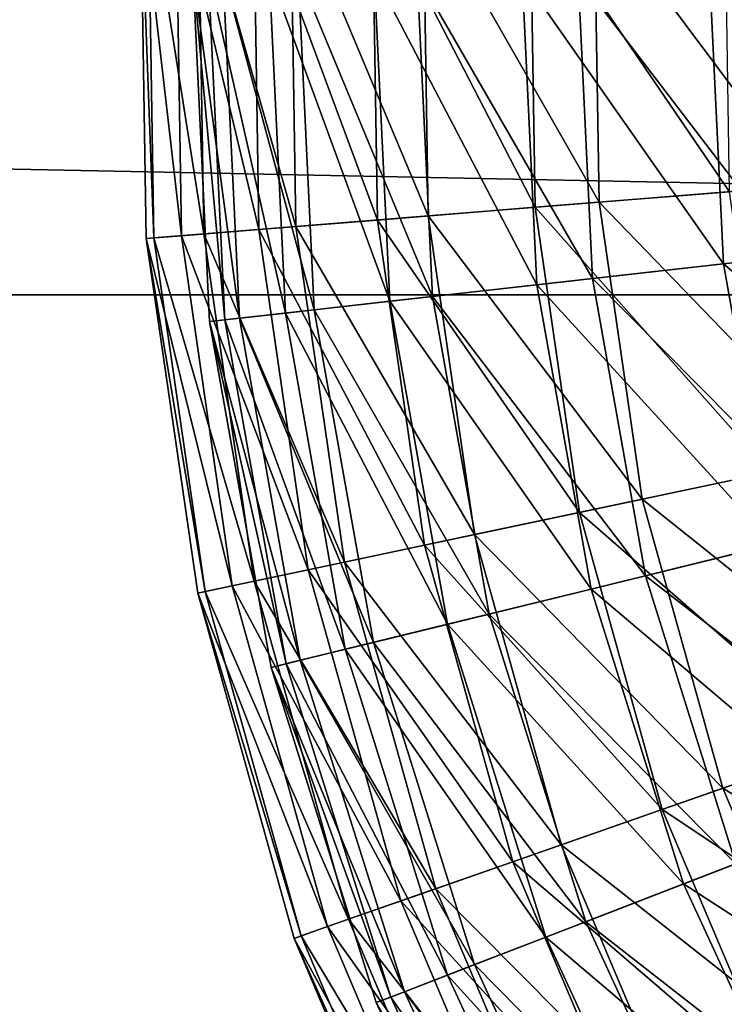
# Model space of a CAD drawing. Header units: millimetres. Extents: x 17 to 607, y -85 to 45.
# Tile 132 of 193: x 474 to 489, y -46 to -25. Entities that reach past the tile are written whole.
import ezdxf

# ---------------------------------------------------------------- set-up
doc = ezdxf.new("R2010")
doc.units = ezdxf.units.MM
doc.header["$LTSCALE"] = 25.4
doc.layers.get('0').update_dxf_attribs({"true_color": 0xff5454})

# ---------------------------------------------------------------- blocks, each defined once
blk = doc.blocks.new('PIK-III-10301.STL')
at = {"color": 250, "true_color": 0x262626}
mesh = blk.add_polyface(dxfattribs=at)
corners = [(606.586, -30.9, 132.688), (16.586, -18.9, 132.688), (16.586, -30.9, 132.688), (606.586, -18.9, 132.688)]
mesh.append_faces([[corners[k] for k in face] for face in [(0, 1, 2), (1, 0, 3)]], dxfattribs={"vtx0": -1, "color": 250})
mesh = blk.add_polyface(dxfattribs=at)
corners = [(606.586, -18.9, 122.688), (16.586, -30.9, 122.688), (16.586, -18.9, 122.688), (606.586, -30.9, 122.688)]
mesh.append_faces([[corners[k] for k in face] for face in [(0, 1, 2), (1, 0, 3)]], dxfattribs={"vtx0": -1, "color": 250})
at = {"color": 7, "true_color": 0xffffff}
mesh = blk.add_polyface(dxfattribs=at)
corners = [(477.582, -29.632, 71.288), (476.704, -22.011, 63.896), (476.826, -29.692, 63.896), (477.462, -22.047, 71.288)]
mesh.append_faces([[corners[k] for k in face] for face in [(0, 1, 2), (1, 0, 3)]], dxfattribs={"vtx0": -1, "color": 7})
mesh = blk.add_polyface(dxfattribs=at)
corners = [(476.704, -22.011, 63.896), (476.987, -29.679, 56.467), (476.826, -29.692, 63.896), (476.865, -22.019, 56.467)]
mesh.append_faces([[corners[k] for k in face] for face in [(0, 1, 2), (1, 0, 3)]], dxfattribs={"vtx0": -1, "color": 7})
mesh = blk.add_polyface(dxfattribs=at)
corners = [(476.865, -22.019, 56.467), (478.062, -29.593, 49.115), (476.987, -29.679, 56.467), (477.942, -22.071, 49.115)]
mesh.append_faces([[corners[k] for k in face] for face in [(0, 1, 2), (1, 0, 3)]], dxfattribs={"vtx0": -1, "color": 7})
mesh = blk.add_polyface(dxfattribs=at)
corners = [(479.243, -29.498, 78.53), (477.462, -22.047, 71.288), (477.582, -29.632, 71.288), (479.126, -22.128, 78.53)]
mesh.append_faces([[corners[k] for k in face] for face in [(0, 1, 2), (1, 0, 3)]], dxfattribs={"vtx0": -1, "color": 7})
mesh = blk.add_polyface(dxfattribs=at)
corners = [(477.942, -22.071, 49.115), (480.034, -29.435, 41.952), (478.062, -29.593, 49.115), (479.919, -22.166, 41.952)]
mesh.append_faces([[corners[k] for k in face] for face in [(0, 1, 2), (1, 0, 3)]], dxfattribs={"vtx0": -1, "color": 7})
mesh = blk.add_polyface(dxfattribs=at)
corners = [(481.784, -29.295, 85.51), (479.126, -22.128, 78.53), (479.243, -29.498, 78.53), (481.672, -22.251, 85.51)]
mesh.append_faces([[corners[k] for k in face] for face in [(0, 1, 2), (1, 0, 3)]], dxfattribs={"vtx0": -1, "color": 7})
mesh = blk.add_polyface(dxfattribs=at)
corners = [(479.919, -22.166, 41.952), (482.874, -29.207, 35.089), (480.034, -29.435, 41.952), (482.764, -22.303, 35.089)]
mesh.append_faces([[corners[k] for k in face] for face in [(0, 1, 2), (1, 0, 3)]], dxfattribs={"vtx0": -1, "color": 7})
mesh = blk.add_polyface(dxfattribs=at)
corners = [(485.165, -29.023, 92.122), (481.672, -22.251, 85.51), (481.784, -29.295, 85.51), (485.06, -22.414, 92.122)]
mesh.append_faces([[corners[k] for k in face] for face in [(0, 1, 2), (1, 0, 3)]], dxfattribs={"vtx0": -1, "color": 7})
mesh = blk.add_polyface(dxfattribs=at)
corners = [(482.764, -22.303, 35.089), (486.538, -28.913, 28.631), (482.874, -29.207, 35.089), (486.436, -22.48, 28.631)]
mesh.append_faces([[corners[k] for k in face] for face in [(0, 1, 2), (1, 0, 3)]], dxfattribs={"vtx0": -1, "color": 7})
mesh = blk.add_polyface(dxfattribs=at)
corners = [(489.335, -28.689, 98.263), (485.06, -22.414, 92.122), (485.165, -29.023, 92.122), (489.239, -22.616, 98.263)]
mesh.append_faces([[corners[k] for k in face] for face in [(0, 1, 2), (1, 0, 3)]], dxfattribs={"vtx0": -1, "color": 7})
mesh = blk.add_polyface(dxfattribs=at)
corners = [(486.436, -22.48, 28.631), (490.969, -28.558, 22.676), (486.538, -28.913, 28.631), (490.876, -22.695, 22.676)]
mesh.append_faces([[corners[k] for k in face] for face in [(0, 1, 2), (1, 0, 3)]], dxfattribs={"vtx0": -1, "color": 7})
mesh = blk.add_polyface(dxfattribs=at)
corners = [(477.823, -23.951, 60.26), (478.514, -31.436, 67.851), (478.184, -31.473, 60.26), (478.155, -23.956, 67.851)]
mesh.append_faces([[corners[k] for k in face] for face in [(0, 1, 2), (1, 0, 3)]], dxfattribs={"vtx0": -1, "color": 7})
mesh = blk.add_polyface(dxfattribs=at)
corners = [(478.826, -31.401, 52.69), (477.823, -23.951, 60.26), (478.184, -31.473, 60.26), (478.468, -23.961, 52.69)]
mesh.append_faces([[corners[k] for k in face] for face in [(0, 1, 2), (1, 0, 3)]], dxfattribs={"vtx0": -1, "color": 7})
mesh = blk.add_polyface(dxfattribs=at)
corners = [(478.155, -23.956, 67.851), (479.811, -31.29, 75.337), (478.514, -31.436, 67.851), (479.46, -23.977, 75.337)]
mesh.append_faces([[corners[k] for k in face] for face in [(0, 1, 2), (1, 0, 3)]], dxfattribs={"vtx0": -1, "color": 7})
mesh = blk.add_polyface(dxfattribs=at)
corners = [(480.429, -31.22, 45.265), (478.468, -23.961, 52.69), (478.826, -31.401, 52.69), (480.082, -23.987, 45.265)]
mesh.append_faces([[corners[k] for k in face] for face in [(0, 1, 2), (1, 0, 3)]], dxfattribs={"vtx0": -1, "color": 7})
mesh = blk.add_polyface(dxfattribs=at)
corners = [(479.46, -23.977, 75.337), (482.053, -31.038, 82.592), (479.811, -31.29, 75.337), (481.716, -24.014, 82.592)]
mesh.append_faces([[corners[k] for k in face] for face in [(0, 1, 2), (1, 0, 3)]], dxfattribs={"vtx0": -1, "color": 7})
mesh = blk.add_polyface(dxfattribs=at)
corners = [(482.967, -30.935, 38.109), (480.082, -23.987, 45.265), (480.429, -31.22, 45.265), (482.636, -24.029, 38.109)]
mesh.append_faces([[corners[k] for k in face] for face in [(0, 1, 2), (1, 0, 3)]], dxfattribs={"vtx0": -1, "color": 7})
mesh = blk.add_polyface(dxfattribs=at)
corners = [(481.716, -24.014, 82.592), (485.203, -30.683, 89.497), (482.053, -31.038, 82.592), (484.886, -24.065, 89.497)]
mesh.append_faces([[corners[k] for k in face] for face in [(0, 1, 2), (1, 0, 3)]], dxfattribs={"vtx0": -1, "color": 7})
mesh = blk.add_polyface(dxfattribs=at)
corners = [(486.398, -30.549, 31.341), (482.636, -24.029, 38.109), (482.967, -30.935, 38.109), (486.088, -24.084, 31.341)]
mesh.append_faces([[corners[k] for k in face] for face in [(0, 1, 2), (1, 0, 3)]], dxfattribs={"vtx0": -1, "color": 7})
mesh = blk.add_polyface(dxfattribs=at)
corners = [(484.886, -24.065, 89.497), (489.209, -30.232, 95.938), (485.203, -30.683, 89.497), (488.916, -24.13, 95.938)]
mesh.append_faces([[corners[k] for k in face] for face in [(0, 1, 2), (1, 0, 3)]], dxfattribs={"vtx0": -1, "color": 7})
mesh = blk.add_polyface(dxfattribs=at)
corners = [(490.665, -30.068, 25.072), (486.088, -24.084, 31.341), (486.398, -30.549, 31.341), (490.381, -24.154, 25.072)]
mesh.append_faces([[corners[k] for k in face] for face in [(0, 1, 2), (1, 0, 3)]], dxfattribs={"vtx0": -1, "color": 7})
mesh = blk.add_polyface(dxfattribs=at)
corners = [(488.916, -24.13, 95.938), (494.004, -29.692, 101.807), (489.209, -30.232, 95.938), (493.741, -24.208, 101.807)]
mesh.append_faces([[corners[k] for k in face] for face in [(0, 1, 2), (1, 0, 3)]], dxfattribs={"vtx0": -1, "color": 7})
mesh = blk.add_polyface(dxfattribs=at)
corners = [(490.208, -34.7, 98.263), (485.165, -29.023, 92.122), (486.115, -35.565, 92.122), (489.335, -28.689, 98.263)]
mesh.append_faces([[corners[k] for k in face] for face in [(0, 1, 2), (1, 0, 3)]], dxfattribs={"vtx0": -1, "color": 7})
mesh = blk.add_polyface(dxfattribs=at)
corners = [(486.538, -28.913, 28.631), (491.812, -34.361, 22.676), (487.462, -35.28, 28.631), (490.969, -28.558, 22.676)]
mesh.append_faces([[corners[k] for k in face] for face in [(0, 1, 2), (1, 0, 3)]], dxfattribs={"vtx0": -1, "color": 7})
mesh = blk.add_polyface(dxfattribs=at)
corners = [(482.874, -29.207, 35.089), (487.462, -35.28, 28.631), (483.866, -36.04, 35.089), (486.538, -28.913, 28.631)]
mesh.append_faces([[corners[k] for k in face] for face in [(0, 1, 2), (1, 0, 3)]], dxfattribs={"vtx0": -1, "color": 7})
mesh = blk.add_polyface(dxfattribs=at)
corners = [(486.115, -35.565, 92.122), (481.784, -29.295, 85.51), (482.796, -36.266, 85.51), (485.165, -29.023, 92.122)]
mesh.append_faces([[corners[k] for k in face] for face in [(0, 1, 2), (1, 0, 3)]], dxfattribs={"vtx0": -1, "color": 7})
mesh = blk.add_polyface(dxfattribs=at)
corners = [(482.796, -36.266, 85.51), (479.243, -29.498, 78.53), (480.302, -36.793, 78.53), (481.784, -29.295, 85.51)]
mesh.append_faces([[corners[k] for k in face] for face in [(0, 1, 2), (1, 0, 3)]], dxfattribs={"vtx0": -1, "color": 7})
mesh = blk.add_polyface(dxfattribs=at)
corners = [(480.034, -29.435, 41.952), (483.866, -36.04, 35.089), (481.078, -36.629, 41.952), (482.874, -29.207, 35.089)]
mesh.append_faces([[corners[k] for k in face] for face in [(0, 1, 2), (1, 0, 3)]], dxfattribs={"vtx0": -1, "color": 7})
mesh = blk.add_polyface(dxfattribs=at)
corners = [(480.302, -36.793, 78.53), (477.582, -29.632, 71.288), (478.672, -37.138, 71.288), (479.243, -29.498, 78.53)]
mesh.append_faces([[corners[k] for k in face] for face in [(0, 1, 2), (1, 0, 3)]], dxfattribs={"vtx0": -1, "color": 7})
mesh = blk.add_polyface(dxfattribs=at)
corners = [(478.062, -29.593, 49.115), (481.078, -36.629, 41.952), (479.142, -37.038, 49.115), (480.034, -29.435, 41.952)]
mesh.append_faces([[corners[k] for k in face] for face in [(0, 1, 2), (1, 0, 3)]], dxfattribs={"vtx0": -1, "color": 7})
mesh = blk.add_polyface(dxfattribs=at)
corners = [(478.672, -37.138, 71.288), (476.826, -29.692, 63.896), (477.93, -37.295, 63.896), (477.582, -29.632, 71.288)]
mesh.append_faces([[corners[k] for k in face] for face in [(0, 1, 2), (1, 0, 3)]], dxfattribs={"vtx0": -1, "color": 7})
mesh = blk.add_polyface(dxfattribs=at)
corners = [(476.826, -29.692, 63.896), (478.087, -37.261, 56.467), (477.93, -37.295, 63.896), (476.987, -29.679, 56.467)]
mesh.append_faces([[corners[k] for k in face] for face in [(0, 1, 2), (1, 0, 3)]], dxfattribs={"vtx0": -1, "color": 7})
mesh = blk.add_polyface(dxfattribs=at)
corners = [(476.987, -29.679, 56.467), (479.142, -37.038, 49.115), (478.087, -37.261, 56.467), (478.062, -29.593, 49.115)]
mesh.append_faces([[corners[k] for k in face] for face in [(0, 1, 2), (1, 0, 3)]], dxfattribs={"vtx0": -1, "color": 7})
mesh = blk.add_polyface(dxfattribs=at)
corners = [(489.209, -30.232, 95.938), (494.967, -35.098, 101.807), (490.28, -36.247, 95.938), (494.004, -29.692, 101.807)]
mesh.append_faces([[corners[k] for k in face] for face in [(0, 1, 2), (1, 0, 3)]], dxfattribs={"vtx0": -1, "color": 7})
mesh = blk.add_polyface(dxfattribs=at)
corners = [(491.703, -35.898, 25.072), (486.398, -30.549, 31.341), (487.533, -36.92, 31.341), (490.665, -30.068, 25.072)]
mesh.append_faces([[corners[k] for k in face] for face in [(0, 1, 2), (1, 0, 3)]], dxfattribs={"vtx0": -1, "color": 7})
mesh = blk.add_polyface(dxfattribs=at)
corners = [(485.203, -30.683, 89.497), (490.28, -36.247, 95.938), (486.365, -37.206, 89.497), (489.209, -30.232, 95.938)]
mesh.append_faces([[corners[k] for k in face] for face in [(0, 1, 2), (1, 0, 3)]], dxfattribs={"vtx0": -1, "color": 7})
mesh = blk.add_polyface(dxfattribs=at)
corners = [(487.533, -36.92, 31.341), (482.967, -30.935, 38.109), (484.179, -37.742, 38.109), (486.398, -30.549, 31.341)]
mesh.append_faces([[corners[k] for k in face] for face in [(0, 1, 2), (1, 0, 3)]], dxfattribs={"vtx0": -1, "color": 7})
mesh = blk.add_polyface(dxfattribs=at)
corners = [(482.053, -31.038, 82.592), (486.365, -37.206, 89.497), (483.286, -37.961, 82.592), (485.203, -30.683, 89.497)]
mesh.append_faces([[corners[k] for k in face] for face in [(0, 1, 2), (1, 0, 3)]], dxfattribs={"vtx0": -1, "color": 7})
at = {"color": 250, "true_color": 0x262626}
mesh = blk.add_polyface(dxfattribs=at)
corners = [(606.586, -30.9, 132.688), (16.586, -30.9, 122.688), (606.586, -30.9, 122.688), (16.586, -30.9, 132.688)]
mesh.append_faces([[corners[k] for k in face] for face in [(0, 1, 2), (1, 0, 3)]], dxfattribs={"vtx0": -1, "color": 250})
at = {"color": 7, "true_color": 0xffffff}
mesh = blk.add_polyface(dxfattribs=at)
corners = [(484.179, -37.742, 38.109), (480.429, -31.22, 45.265), (481.698, -38.35, 45.265), (482.967, -30.935, 38.109)]
mesh.append_faces([[corners[k] for k in face] for face in [(0, 1, 2), (1, 0, 3)]], dxfattribs={"vtx0": -1, "color": 7})
mesh = blk.add_polyface(dxfattribs=at)
corners = [(481.698, -38.35, 45.265), (478.826, -31.401, 52.69), (480.131, -38.734, 52.69), (480.429, -31.22, 45.265)]
mesh.append_faces([[corners[k] for k in face] for face in [(0, 1, 2), (1, 0, 3)]], dxfattribs={"vtx0": -1, "color": 7})
mesh = blk.add_polyface(dxfattribs=at)
corners = [(479.811, -31.29, 75.337), (483.286, -37.961, 82.592), (481.094, -38.498, 75.337), (482.053, -31.038, 82.592)]
mesh.append_faces([[corners[k] for k in face] for face in [(0, 1, 2), (1, 0, 3)]], dxfattribs={"vtx0": -1, "color": 7})
mesh = blk.add_polyface(dxfattribs=at)
corners = [(480.131, -38.734, 52.69), (478.184, -31.473, 60.26), (479.504, -38.887, 60.26), (478.826, -31.401, 52.69)]
mesh.append_faces([[corners[k] for k in face] for face in [(0, 1, 2), (1, 0, 3)]], dxfattribs={"vtx0": -1, "color": 7})
mesh = blk.add_polyface(dxfattribs=at)
corners = [(478.184, -31.473, 60.26), (479.827, -38.808, 67.851), (479.504, -38.887, 60.26), (478.514, -31.436, 67.851)]
mesh.append_faces([[corners[k] for k in face] for face in [(0, 1, 2), (1, 0, 3)]], dxfattribs={"vtx0": -1, "color": 7})
mesh = blk.add_polyface(dxfattribs=at)
corners = [(478.514, -31.436, 67.851), (481.094, -38.498, 75.337), (479.827, -38.808, 67.851), (479.811, -31.29, 75.337)]
mesh.append_faces([[corners[k] for k in face] for face in [(0, 1, 2), (1, 0, 3)]], dxfattribs={"vtx0": -1, "color": 7})
mesh = blk.add_polyface(dxfattribs=at)
corners = [(487.462, -35.28, 28.631), (493.389, -40.009, 22.676), (489.193, -41.477, 28.631), (491.812, -34.361, 22.676)]
mesh.append_faces([[corners[k] for k in face] for face in [(0, 1, 2), (1, 0, 3)]], dxfattribs={"vtx0": -1, "color": 7})
mesh = blk.add_polyface(dxfattribs=at)
corners = [(491.842, -40.55, 98.263), (486.115, -35.565, 92.122), (487.893, -41.932, 92.122), (490.208, -34.7, 98.263)]
mesh.append_faces([[corners[k] for k in face] for face in [(0, 1, 2), (1, 0, 3)]], dxfattribs={"vtx0": -1, "color": 7})
mesh = blk.add_polyface(dxfattribs=at)
corners = [(483.866, -36.04, 35.089), (489.193, -41.477, 28.631), (485.723, -42.691, 35.089), (487.462, -35.28, 28.631)]
mesh.append_faces([[corners[k] for k in face] for face in [(0, 1, 2), (1, 0, 3)]], dxfattribs={"vtx0": -1, "color": 7})
mesh = blk.add_polyface(dxfattribs=at)
corners = [(487.893, -41.932, 92.122), (482.796, -36.266, 85.51), (484.691, -43.052, 85.51), (486.115, -35.565, 92.122)]
mesh.append_faces([[corners[k] for k in face] for face in [(0, 1, 2), (1, 0, 3)]], dxfattribs={"vtx0": -1, "color": 7})
mesh = blk.add_polyface(dxfattribs=at)
corners = [(481.078, -36.629, 41.952), (485.723, -42.691, 35.089), (483.034, -43.631, 41.952), (483.866, -36.04, 35.089)]
mesh.append_faces([[corners[k] for k in face] for face in [(0, 1, 2), (1, 0, 3)]], dxfattribs={"vtx0": -1, "color": 7})
mesh = blk.add_polyface(dxfattribs=at)
corners = [(493.478, -41.547, 25.072), (487.533, -36.92, 31.341), (489.472, -43.094, 31.341), (491.703, -35.898, 25.072)]
mesh.append_faces([[corners[k] for k in face] for face in [(0, 1, 2), (1, 0, 3)]], dxfattribs={"vtx0": -1, "color": 7})
mesh = blk.add_polyface(dxfattribs=at)
corners = [(484.691, -43.052, 85.51), (480.302, -36.793, 78.53), (482.285, -43.893, 78.53), (482.796, -36.266, 85.51)]
mesh.append_faces([[corners[k] for k in face] for face in [(0, 1, 2), (1, 0, 3)]], dxfattribs={"vtx0": -1, "color": 7})
mesh = blk.add_polyface(dxfattribs=at)
corners = [(486.365, -37.206, 89.497), (492.111, -42.075, 95.938), (488.351, -43.527, 89.497), (490.28, -36.247, 95.938)]
mesh.append_faces([[corners[k] for k in face] for face in [(0, 1, 2), (1, 0, 3)]], dxfattribs={"vtx0": -1, "color": 7})
mesh = blk.add_polyface(dxfattribs=at)
corners = [(479.142, -37.038, 49.115), (483.034, -43.631, 41.952), (481.166, -44.284, 49.115), (481.078, -36.629, 41.952)]
mesh.append_faces([[corners[k] for k in face] for face in [(0, 1, 2), (1, 0, 3)]], dxfattribs={"vtx0": -1, "color": 7})
mesh = blk.add_polyface(dxfattribs=at)
corners = [(482.285, -43.893, 78.53), (478.672, -37.138, 71.288), (480.712, -44.443, 71.288), (480.302, -36.793, 78.53)]
mesh.append_faces([[corners[k] for k in face] for face in [(0, 1, 2), (1, 0, 3)]], dxfattribs={"vtx0": -1, "color": 7})
mesh = blk.add_polyface(dxfattribs=at)
corners = [(489.472, -43.094, 31.341), (484.179, -37.742, 38.109), (486.251, -44.338, 38.109), (487.533, -36.92, 31.341)]
mesh.append_faces([[corners[k] for k in face] for face in [(0, 1, 2), (1, 0, 3)]], dxfattribs={"vtx0": -1, "color": 7})
mesh = blk.add_polyface(dxfattribs=at)
corners = [(480.712, -44.443, 71.288), (477.93, -37.295, 63.896), (479.996, -44.694, 63.896), (478.672, -37.138, 71.288)]
mesh.append_faces([[corners[k] for k in face] for face in [(0, 1, 2), (1, 0, 3)]], dxfattribs={"vtx0": -1, "color": 7})
mesh = blk.add_polyface(dxfattribs=at)
corners = [(478.087, -37.261, 56.467), (481.166, -44.284, 49.115), (480.148, -44.64, 56.467), (479.142, -37.038, 49.115)]
mesh.append_faces([[corners[k] for k in face] for face in [(0, 1, 2), (1, 0, 3)]], dxfattribs={"vtx0": -1, "color": 7})
mesh = blk.add_polyface(dxfattribs=at)
corners = [(477.93, -37.295, 63.896), (480.148, -44.64, 56.467), (479.996, -44.694, 63.896), (478.087, -37.261, 56.467)]
mesh.append_faces([[corners[k] for k in face] for face in [(0, 1, 2), (1, 0, 3)]], dxfattribs={"vtx0": -1, "color": 7})
mesh = blk.add_polyface(dxfattribs=at)
corners = [(483.286, -37.961, 82.592), (488.351, -43.527, 89.497), (485.393, -44.669, 82.592), (486.365, -37.206, 89.497)]
mesh.append_faces([[corners[k] for k in face] for face in [(0, 1, 2), (1, 0, 3)]], dxfattribs={"vtx0": -1, "color": 7})
mesh = blk.add_polyface(dxfattribs=at)
corners = [(486.251, -44.338, 38.109), (481.698, -38.35, 45.265), (483.869, -45.258, 45.265), (484.179, -37.742, 38.109)]
mesh.append_faces([[corners[k] for k in face] for face in [(0, 1, 2), (1, 0, 3)]], dxfattribs={"vtx0": -1, "color": 7})
mesh = blk.add_polyface(dxfattribs=at)
corners = [(481.094, -38.498, 75.337), (485.393, -44.669, 82.592), (483.289, -45.482, 75.337), (483.286, -37.961, 82.592)]
mesh.append_faces([[corners[k] for k in face] for face in [(0, 1, 2), (1, 0, 3)]], dxfattribs={"vtx0": -1, "color": 7})
mesh = blk.add_polyface(dxfattribs=at)
corners = [(483.869, -45.258, 45.265), (480.131, -38.734, 52.69), (482.364, -45.839, 52.69), (481.698, -38.35, 45.265)]
mesh.append_faces([[corners[k] for k in face] for face in [(0, 1, 2), (1, 0, 3)]], dxfattribs={"vtx0": -1, "color": 7})
mesh = blk.add_polyface(dxfattribs=at)
corners = [(479.827, -38.808, 67.851), (483.289, -45.482, 75.337), (482.071, -45.952, 67.851), (481.094, -38.498, 75.337)]
mesh.append_faces([[corners[k] for k in face] for face in [(0, 1, 2), (1, 0, 3)]], dxfattribs={"vtx0": -1, "color": 7})
mesh = blk.add_polyface(dxfattribs=at)
corners = [(482.364, -45.839, 52.69), (479.504, -38.887, 60.26), (481.761, -46.072, 60.26), (480.131, -38.734, 52.69)]
mesh.append_faces([[corners[k] for k in face] for face in [(0, 1, 2), (1, 0, 3)]], dxfattribs={"vtx0": -1, "color": 7})
mesh = blk.add_polyface(dxfattribs=at)
corners = [(479.504, -38.887, 60.26), (482.071, -45.952, 67.851), (481.761, -46.072, 60.26), (479.827, -38.808, 67.851)]
mesh.append_faces([[corners[k] for k in face] for face in [(0, 1, 2), (1, 0, 3)]], dxfattribs={"vtx0": -1, "color": 7})
mesh = blk.add_polyface(dxfattribs=at)
corners = [(489.193, -41.477, 28.631), (495.676, -45.409, 22.676), (491.702, -47.401, 28.631), (493.389, -40.009, 22.676)]
mesh.append_faces([[corners[k] for k in face] for face in [(0, 1, 2), (1, 0, 3)]], dxfattribs={"vtx0": -1, "color": 7})
mesh = blk.add_polyface(dxfattribs=at)
corners = [(494.21, -46.144, 98.263), (487.893, -41.932, 92.122), (490.471, -48.019, 92.122), (491.842, -40.55, 98.263)]
mesh.append_faces([[corners[k] for k in face] for face in [(0, 1, 2), (1, 0, 3)]], dxfattribs={"vtx0": -1, "color": 7})
mesh = blk.add_polyface(dxfattribs=at)
corners = [(485.723, -42.691, 35.089), (491.702, -47.401, 28.631), (488.416, -49.049, 35.089), (489.193, -41.477, 28.631)]
mesh.append_faces([[corners[k] for k in face] for face in [(0, 1, 2), (1, 0, 3)]], dxfattribs={"vtx0": -1, "color": 7})
mesh = blk.add_polyface(dxfattribs=at)
corners = [(490.471, -48.019, 92.122), (484.691, -43.052, 85.51), (487.438, -49.539, 85.51), (487.893, -41.932, 92.122)]
mesh.append_faces([[corners[k] for k in face] for face in [(0, 1, 2), (1, 0, 3)]], dxfattribs={"vtx0": -1, "color": 7})
mesh = blk.add_polyface(dxfattribs=at)
corners = [(488.351, -43.527, 89.497), (494.673, -47.621, 95.938), (491.129, -49.543, 89.497), (492.111, -42.075, 95.938)]
mesh.append_faces([[corners[k] for k in face] for face in [(0, 1, 2), (1, 0, 3)]], dxfattribs={"vtx0": -1, "color": 7})
mesh = blk.add_polyface(dxfattribs=at)
corners = [(483.034, -43.631, 41.952), (488.416, -49.049, 35.089), (485.869, -50.325, 41.952), (485.723, -42.691, 35.089)]
mesh.append_faces([[corners[k] for k in face] for face in [(0, 1, 2), (1, 0, 3)]], dxfattribs={"vtx0": -1, "color": 7})
mesh = blk.add_polyface(dxfattribs=at)
corners = [(487.438, -49.539, 85.51), (482.285, -43.893, 78.53), (485.16, -50.681, 78.53), (484.691, -43.052, 85.51)]
mesh.append_faces([[corners[k] for k in face] for face in [(0, 1, 2), (1, 0, 3)]], dxfattribs={"vtx0": -1, "color": 7})
mesh = blk.add_polyface(dxfattribs=at)
corners = [(492.186, -48.969, 31.341), (486.251, -44.338, 38.109), (489.15, -50.615, 38.109), (489.472, -43.094, 31.341)]
mesh.append_faces([[corners[k] for k in face] for face in [(0, 1, 2), (1, 0, 3)]], dxfattribs={"vtx0": -1, "color": 7})
mesh = blk.add_polyface(dxfattribs=at)
corners = [(481.166, -44.284, 49.115), (485.869, -50.325, 41.952), (484.1, -51.212, 49.115), (483.034, -43.631, 41.952)]
mesh.append_faces([[corners[k] for k in face] for face in [(0, 1, 2), (1, 0, 3)]], dxfattribs={"vtx0": -1, "color": 7})
mesh = blk.add_polyface(dxfattribs=at)
corners = [(485.393, -44.669, 82.592), (491.129, -49.543, 89.497), (488.342, -51.053, 82.592), (488.351, -43.527, 89.497)]
mesh.append_faces([[corners[k] for k in face] for face in [(0, 1, 2), (1, 0, 3)]], dxfattribs={"vtx0": -1, "color": 7})
mesh = blk.add_polyface(dxfattribs=at)
corners = [(485.16, -50.681, 78.53), (480.712, -44.443, 71.288), (483.67, -51.428, 71.288), (482.285, -43.893, 78.53)]
mesh.append_faces([[corners[k] for k in face] for face in [(0, 1, 2), (1, 0, 3)]], dxfattribs={"vtx0": -1, "color": 7})
mesh = blk.add_polyface(dxfattribs=at)
corners = [(480.148, -44.64, 56.467), (484.1, -51.212, 49.115), (483.136, -51.695, 56.467), (481.166, -44.284, 49.115)]
mesh.append_faces([[corners[k] for k in face] for face in [(0, 1, 2), (1, 0, 3)]], dxfattribs={"vtx0": -1, "color": 7})
mesh = blk.add_polyface(dxfattribs=at)
corners = [(483.67, -51.428, 71.288), (479.996, -44.694, 63.896), (482.992, -51.768, 63.896), (480.712, -44.443, 71.288)]
mesh.append_faces([[corners[k] for k in face] for face in [(0, 1, 2), (1, 0, 3)]], dxfattribs={"vtx0": -1, "color": 7})
mesh = blk.add_polyface(dxfattribs=at)
corners = [(489.15, -50.615, 38.109), (483.869, -45.258, 45.265), (486.905, -51.832, 45.265), (486.251, -44.338, 38.109)]
mesh.append_faces([[corners[k] for k in face] for face in [(0, 1, 2), (1, 0, 3)]], dxfattribs={"vtx0": -1, "color": 7})
mesh = blk.add_polyface(dxfattribs=at)
corners = [(479.996, -44.694, 63.896), (483.136, -51.695, 56.467), (482.992, -51.768, 63.896), (480.148, -44.64, 56.467)]
mesh.append_faces([[corners[k] for k in face] for face in [(0, 1, 2), (1, 0, 3)]], dxfattribs={"vtx0": -1, "color": 7})
mesh = blk.add_polyface(dxfattribs=at)
corners = [(483.289, -45.482, 75.337), (488.342, -51.053, 82.592), (486.358, -52.129, 75.337), (485.393, -44.669, 82.592)]
mesh.append_faces([[corners[k] for k in face] for face in [(0, 1, 2), (1, 0, 3)]], dxfattribs={"vtx0": -1, "color": 7})
mesh = blk.add_polyface(dxfattribs=at)
corners = [(486.905, -51.832, 45.265), (482.364, -45.839, 52.69), (485.486, -52.601, 52.69), (483.869, -45.258, 45.265)]
mesh.append_faces([[corners[k] for k in face] for face in [(0, 1, 2), (1, 0, 3)]], dxfattribs={"vtx0": -1, "color": 7})
mesh = blk.add_polyface(dxfattribs=at)
corners = [(482.071, -45.952, 67.851), (486.358, -52.129, 75.337), (485.211, -52.751, 67.851), (483.289, -45.482, 75.337)]
mesh.append_faces([[corners[k] for k in face] for face in [(0, 1, 2), (1, 0, 3)]], dxfattribs={"vtx0": -1, "color": 7})
mesh = blk.add_polyface(dxfattribs=at)
corners = [(485.486, -52.601, 52.69), (481.761, -46.072, 60.26), (484.919, -52.909, 60.26), (482.364, -45.839, 52.69)]
mesh.append_faces([[corners[k] for k in face] for face in [(0, 1, 2), (1, 0, 3)]], dxfattribs={"vtx0": -1, "color": 7})
mesh = blk.add_polyface(dxfattribs=at)
corners = [(481.761, -46.072, 60.26), (485.211, -52.751, 67.851), (484.919, -52.909, 60.26), (482.071, -45.952, 67.851)]
mesh.append_faces([[corners[k] for k in face] for face in [(0, 1, 2), (1, 0, 3)]], dxfattribs={"vtx0": -1, "color": 7})

msp = doc.modelspace()

# ---------------------------------------------------------------- block references
at = {"color": 0}
msp.add_blockref('PIK-III-10301.STL', (0, 0), dxfattribs=at)

doc.saveas('drawing.dxf')
